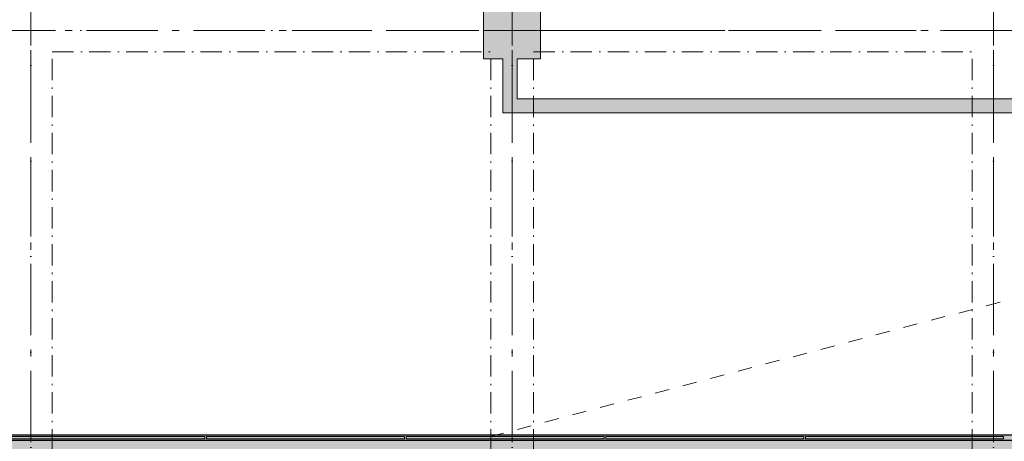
# Model space of a CAD drawing. Header units: millimetres. Extents: x -15957 to 238275, y -73214 to 42710.
# Tile 88 of 97: x 212951 to 219854, y -60186 to -57227. Entities that reach past the tile are written whole.
import ezdxf

# ---------------------------------------------------------------- set-up
doc = ezdxf.new("R2010")
doc.units = ezdxf.units.MM
doc.header["$LTSCALE"] = 0.5
doc.header["$MEASUREMENT"] = 0
for name, pattern in [('ACAD_ISO07W100', [400, 200, -200]), ('Akselinje', [1500, 1000, -200, 100, -200]), ('Over snittplan', [520, 300, -100, 20, -100]), ('PLINE', [0]), ('Prikk & stiplet', [1340.555525, 705.555534, -352.777767, 0, -282.222223])]:
    doc.linetypes.add(name, pattern=pattern)
for name, color, linetype in [('222- Søyler', 7, 'Continuous'), ('222- Søyler  (Skravur)', 7, 'Continuous'), ('223- Bjelker', 7, 'Continuous'), ('242- Ikke-bærende innervegger (Skravur)(Nye konstruksjoner)', 7, 'Continuous'), ('242- Ikke-bærende innervegger(Nye konstruksjoner)', 7, 'Continuous'), ('287- Andre rekkverk_ håndlister og fendere (Skravur)(Nye konstruksjoner)', 7, 'Continuous'), ('287- Andre rekkverk_ håndlister og fendere(Nye konstruksjoner)', 7, 'Continuous'), ('822- Modullinjer bygning', 7, 'Continuous'), ('862- M___BRA(Polylinje)', 7, 'Continuous'), ('862- M___BRA(Skravur)', 7, 'Continuous'), ('862- M___Nettoareal Fase 0', 7, 'Continuous')]:
    doc.layers.add(name, color=color, linetype=linetype)

msp = doc.modelspace()

# ---------------------------------------------------------------- hatches: boundary and pattern name
at = {"layer": '222- Søyler  (Skravur)', "linetype": 'Continuous', "lineweight": 9, "true_color": 0xb4b4b4}
for points in [[(216203.1, -57501.7), (216338, -57501.7), (216338, -57101.7), (216203.1, -57101.7)], [(216338, -57101.7), (216338, -57501.7), (216438, -57501.7), (216438, -57101.7)], [(216438, -57501.7), (216603.1, -57501.7), (216603.1, -57101.7), (216438, -57101.7)]]:
    msp.add_hatch(color=253, dxfattribs=at).paths.add_polyline_path(points)
at = {"layer": '242- Ikke-bærende innervegger (Skravur)(Nye konstruksjoner)', "linetype": 'Continuous', "lineweight": 9, "true_color": 0x029e21}
for points in [[(216338, -57781.7), (216438, -57781.7), (216438, -57501.7), (216338, -57501.7)], [(216438, -57781.7), (216338, -57781.7), (216338, -57881.7)], [(216438, -57781.7), (216338, -57881.7), (216438, -57881.7)], [(216438, -57881.7), (224751.8, -57881.7), (224751.7, -57781.7), (216438, -57781.7)]]:
    msp.add_hatch(color=104, dxfattribs=at).paths.add_polyline_path(points)
at = {"layer": '287- Andre rekkverk_ håndlister og fendere (Skravur)(Nye konstruksjoner)', "linetype": 'Continuous', "lineweight": 0, "true_color": 0xffffff}
for points in [[(212874.6, -60140.3), (212834.6, -60180.3), (229653.1, -60180.3), (229653.1, -60140.3)], [(212872.1, -60142.8), (212837.1, -60177.8), (229653.1, -60177.8), (229653.1, -60142.8)], [(212859.6, -60152.8), (212859.6, -60167.8), (214249.5, -60167.8), (214249.5, -60152.8)], [(214259.5, -60152.8), (214259.5, -60167.8), (215649.3, -60167.8), (215649.3, -60152.8)], [(215659.3, -60152.8), (215659.3, -60167.8), (217049.2, -60167.8), (217049.2, -60152.8)], [(217059.2, -60152.8), (217059.2, -60167.8), (218449.1, -60167.8), (218449.1, -60152.8)], [(218459.1, -60152.8), (218459.1, -60167.8), (219849, -60167.8), (219849, -60152.8)]]:
    msp.add_hatch(color=7, dxfattribs=at).paths.add_polyline_path(points)
at = {"layer": '862- M___BRA(Skravur)', "linetype": 'Continuous', "lineweight": 0, "true_color": 0xffffff}
msp.add_hatch(color=7, dxfattribs=at).paths.add_polyline_path([(198053.1, -60301.7), (198053.1, -65451.7), (229753.1, -65451.7), (229753.1, -60177.8), (212874.6, -60177.8), (212874.6, -57451.7), (209453.1, -57451.7), (209453.1, -58501.7), (211836.6, -58501.7), (211836.6, -60191.7), (201853.1, -60191.7), (201853.1, -60301.7)])

# ---------------------------------------------------------------- linework, layer by layer
at = {"layer": '222- Søyler', "color": 7, "linetype": 'PLINE', "lineweight": 13, "flags": 128}
for points in [[(216338, -57101.7), (216203.1, -57101.7), (216203.1, -57501.7), (216338, -57501.7)], [(216438, -57501.7), (216603.1, -57501.7), (216603.1, -57101.7), (216438, -57101.7)]]:
    msp.add_lwpolyline(points, dxfattribs=at)
at = {"layer": '223- Bjelker', "color": 253, "linetype": 'Prikk & stiplet', "lineweight": 9, "true_color": 0xb4b4b4}
for p, q in [((213028.1, -65451.7), (213028.1, -45601.7)), ((216403.1, -65451.7), (216403.1, -45601.7)), ((219778.1, -65451.7), (219778.1, -45601.7)), ((201453.1, -57301.7), (229903.1, -57301.7))]:
    msp.add_line(p, q, dxfattribs=at)
at = {"layer": '223- Bjelker', "color": 7, "linetype": 'Over snittplan', "lineweight": 5}
for p, q in [((213178.1, -65451.7), (213178.1, -57451.7)), ((213178.1, -57451.7), (216253.1, -57451.7)), ((216253.1, -65451.7), (216253.1, -57451.7)), ((216553.1, -65451.7), (216553.1, -57451.7)), ((216553.1, -57451.7), (219628.1, -57451.7)), ((219628.1, -65451.7), (219628.1, -57451.7))]:
    msp.add_line(p, q, dxfattribs=at)
at = {"layer": '242- Ikke-bærende innervegger(Nye konstruksjoner)', "color": 7, "linetype": 'PLINE', "lineweight": 9, "flags": 128}
for points in [[(216338, -57501.7), (216338, -57781.7)], [(216438, -57781.7), (216438, -57501.7)], [(216338, -57881.7), (216338, -57781.7)], [(224751.7, -57781.7), (216438, -57781.7)], [(216338, -57881.7), (224851.8, -57881.7)]]:
    msp.add_lwpolyline(points, dxfattribs=at)
at = {"layer": '287- Andre rekkverk_ håndlister og fendere(Nye konstruksjoner)', "color": 7, "linetype": 'PLINE', "lineweight": 5}
for p, q in [((212834.6, -60180.3), (229653.1, -60180.3)), ((212837.1, -60177.8), (229653.1, -60177.8)), ((229653.1, -60142.8), (212872.1, -60142.8)), ((229653.1, -60140.3), (212874.6, -60140.3))]:
    msp.add_line(p, q, dxfattribs=at)
at = {"layer": '287- Andre rekkverk_ håndlister og fendere(Nye konstruksjoner)', "color": 7, "linetype": 'PLINE', "lineweight": 5, "flags": 128}
for points in [[(212859.6, -60152.8), (212859.6, -60167.8), (214249.5, -60167.8), (214249.5, -60152.8)], [(214259.5, -60152.8), (214259.5, -60167.8), (215649.3, -60167.8), (215649.3, -60152.8)], [(215659.3, -60152.8), (215659.3, -60167.8), (217049.2, -60167.8), (217049.2, -60152.8)], [(217059.2, -60152.8), (217059.2, -60167.8), (218449.1, -60167.8), (218449.1, -60152.8)], [(218459.1, -60152.8), (218459.1, -60167.8), (219849, -60167.8), (219849, -60152.8)]]:
    msp.add_lwpolyline(points, close=True, dxfattribs=at)
at = {"layer": '822- Modullinjer bygning', "color": 94, "linetype": 'Akselinje', "lineweight": 18}
for p, q in [((213028.1, -69191.4), (213028.1, -44666.4)), ((216403.1, -69191.4), (216403.1, -44666.4)), ((219778.1, -69191.4), (219778.1, -44666.4)), ((199169.6, -57301.7), (236875.8, -57301.7))]:
    msp.add_line(p, q, dxfattribs=at)
at = {"layer": '862- M___BRA(Polylinje)', "color": 7, "linetype": 'Continuous', "lineweight": 0, "true_color": 0xffffff, "flags": 128}
msp.add_lwpolyline([(198053.1, -60301.7), (198053.1, -65451.7), (229753.1, -65451.7), (229753.1, -60177.8), (212874.6, -60177.8), (212874.6, -57451.7), (209453.1, -57451.7), (209453.1, -58501.7), (211836.6, -58501.7), (211836.6, -60191.7), (201853.1, -60191.7), (201853.1, -60301.7)], close=True, dxfattribs=at)
at = {"layer": '862- M___Nettoareal Fase 0', "color": 7, "linetype": 'ACAD_ISO07W100', "lineweight": 9}
msp.add_line((224851.8, -57881.7), (216253.1, -60151.7), dxfattribs=at)

doc.saveas('drawing.dxf')
